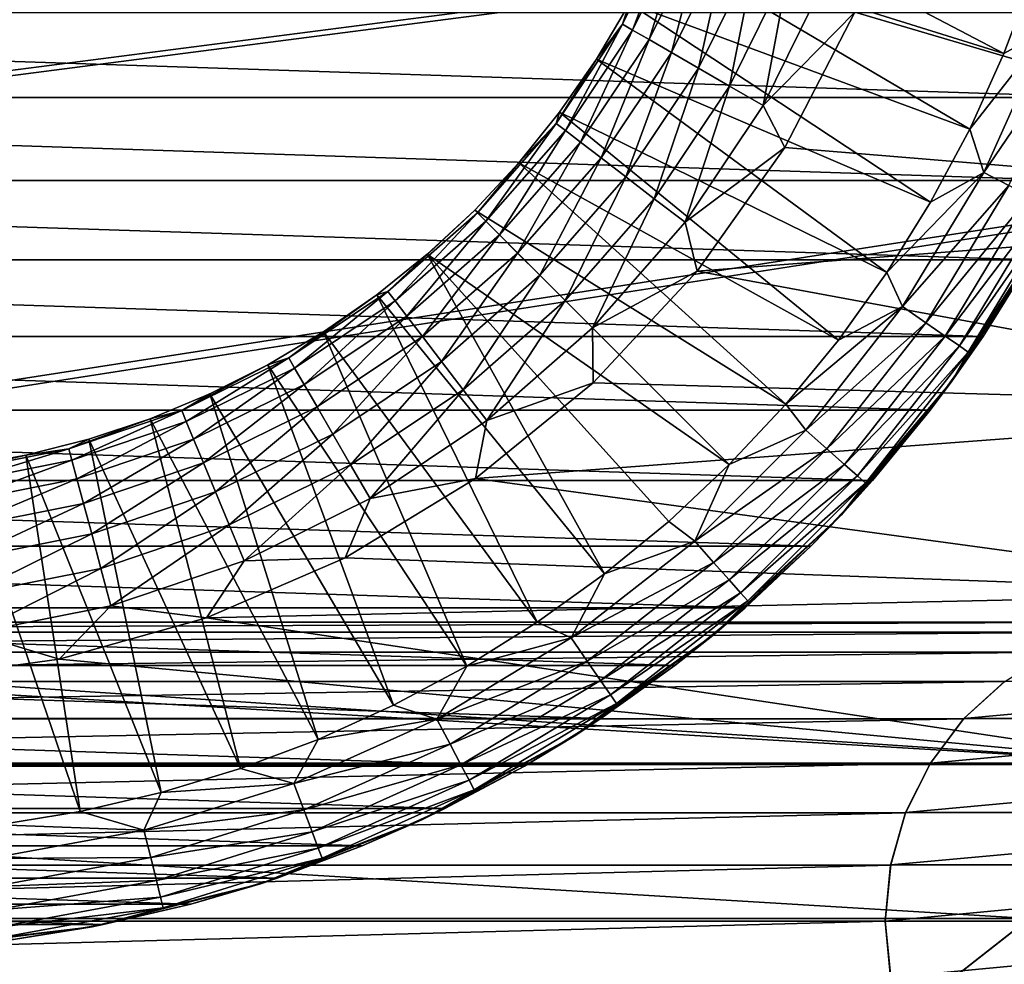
# Model space of a CAD drawing. Header units: metres. Extents: x -125 to 125, y -125 to 125.
# Tile 44 of 71: x 1.55 to 9.74, y -11.61 to -3.75. Entities that reach past the tile are written whole.
import ezdxf

# ---------------------------------------------------------------- set-up
doc = ezdxf.new("R2010")
doc.units = ezdxf.units.M
doc.layers.add('solid_P35300', color=7, linetype='CONTINUOUS')

msp = doc.modelspace()

# ---------------------------------------------------------------- linework, layer by layer
at = {"layer": 'solid_P35300'}
for points in [[(-101.482323, -8.761265, 5.5), (11.017677, 8.761265, 5.5), (-11.017677, 8.761265, 5.5)], [(-101.482323, -8.761265, 5.5), (101.482323, 8.761265, 5.5), (101.017677, 8.761265, 5.5)], [(-101.482323, -8.761265, 5.5), (101.017677, 8.761265, 5.5), (78.982323, 8.761265, 5.5)], [(-101.482323, -8.761265, 5.5), (-101.017677, -8.761265, 5.5), (101.482323, 8.761265, 5.5)], [(-101.482323, -8.761265, 5.5), (78.982323, 8.761265, 5.5), (78.517677, 8.761265, 5.5)], [(-101.482323, -8.761265, 5.5), (78.517677, 8.761265, 5.5), (56.482323, 8.761265, 5.5)], [(-101.482323, -8.761265, 5.5), (56.482323, 8.761265, 5.5), (56.017677, 8.761265, 5.5)], [(-101.482323, -8.761265, 5.5), (56.017677, 8.761265, 5.5), (33.982323, 8.761265, 5.5)], [(-101.482323, -8.761265, 5.5), (33.982323, 8.761265, 5.5), (33.517677, 8.761265, 5.5)], [(-101.482323, -8.761265, 5.5), (33.517677, 8.761265, 5.5), (11.482323, 8.761265, 5.5)], [(-101.482323, -8.761265, 5.5), (11.482323, 8.761265, 5.5), (11.017677, 8.761265, 5.5)], [(-78.982323, -8.761265, 5.5), (101.482323, 8.761265, 5.5), (-101.017677, -8.761265, 5.5)], [(-78.982323, -8.761265, 5.5), (-78.517677, -8.761265, 5.5), (101.482323, 8.761265, 5.5)], [(-56.482323, -8.761265, 5.5), (101.482323, 8.761265, 5.5), (-78.517677, -8.761265, 5.5)], [(-56.482323, -8.761265, 5.5), (-56.017677, -8.761265, 5.5), (101.482323, 8.761265, 5.5)], [(-33.982323, -8.761265, 5.5), (101.482323, 8.761265, 5.5), (-56.017677, -8.761265, 5.5)], [(-33.982323, -8.761265, 5.5), (-33.517677, -8.761265, 5.5), (101.482323, 8.761265, 5.5)], [(-11.482323, -8.761265, 5.5), (101.482323, 8.761265, 5.5), (-33.517677, -8.761265, 5.5)], [(-11.482323, -8.761265, 5.5), (-11.017677, -8.761265, 5.5), (101.482323, 8.761265, 5.5)], [(11.017677, -8.761265, 5.5), (101.482323, 8.761265, 5.5), (-11.017677, -8.761265, 5.5)], [(9.737072, -4.033227, -28.065758), (7.070691, -2.637231, -27), (6.864538, -3.134929, -27)], [(9.737072, -4.033227, -28.065758), (9.98001, -3.387757, -28.065758), (7.070691, -2.637231, -27)], [(6.564048, -3.789755, -20.882809), (7.002554, -2.900553, -20.882809), (6.648825, -3.838701, -20.560217)], [(6.864538, -3.134929, -21.217966), (7.002554, -2.900553, -20.882809), (6.564048, -3.789755, -20.882809)], [(7.002554, -2.900553, -20.882809), (7.092994, -2.938014, -20.560217), (6.648825, -3.838701, -20.560217)], [(6.648825, -3.838701, -20.560217), (7.092994, -2.938014, -20.560217), (6.786525, -3.918202, -20.262955)], [(7.092994, -2.938014, -20.560217), (7.239894, -2.998862, -20.262955), (6.786525, -3.918202, -20.262955)], [(6.786525, -3.918202, -20.262955), (7.239894, -2.998862, -20.262955), (6.971848, -4.025198, -20.002466)], [(7.239894, -2.998862, -20.262955), (7.437597, -3.080753, -20.002466), (6.971848, -4.025198, -20.002466)], [(6.971848, -4.025198, -20.002466), (7.437597, -3.080753, -20.002466), (7.197656, -4.155569, -19.78878)], [(7.437597, -3.080753, -20.002466), (7.67849, -3.180535, -19.78878), (7.197656, -4.155569, -19.78878)], [(6.623405, -3.616652, -21.217966), (6.864538, -3.134929, -21.217966), (6.564048, -3.789755, -20.882809)], [(9.452438, -4.661427, -28.065758), (6.864538, -3.134929, -27), (6.623405, -3.616652, -27)], [(9.452438, -4.661427, -28.065758), (9.737072, -4.033227, -28.065758), (6.864538, -3.134929, -27)], [(7.197656, -4.155569, -19.78878), (7.67849, -3.180535, -19.78878), (7.455256, -4.304294, -19.630127)], [(7.67849, -3.180535, -19.78878), (7.953298, -3.294364, -19.630127), (7.455256, -4.304294, -19.630127)], [(7.455256, -4.304294, -19.630127), (7.953298, -3.294364, -19.630127), (7.734727, -4.465647, -19.532616)], [(7.953298, -3.294364, -19.630127), (8.251439, -3.417858, -19.532616), (7.734727, -4.465647, -19.532616)], [(7.734727, -4.465647, -19.532616), (8.251439, -3.417858, -19.532616), (8.496665, -3.689355, -19.5)], [(10.103914, -3.831909, -28.192833), (9.98001, -3.387757, -28.065758), (9.737072, -4.033227, -28.065758)], [(14.564127, -3.589735, -19.5), (14.024128, -5.31865, -19.5), (8.496665, -3.689355, -19.5)], [(6.34852, -4.079946, -21.217966), (6.623405, -3.616652, -21.217966), (6.564048, -3.789755, -20.882809)], [(6.623405, -3.616652, -27), (6.623405, -3.616652, -21.217966), (6.34852, -4.079946, -21.217966)], [(6.34852, -4.079946, -27), (6.623405, -3.616652, -27), (6.34852, -4.079946, -21.217966)], [(9.127328, -5.269665, -28.065758), (6.623405, -3.616652, -27), (6.34852, -4.079946, -27)], [(9.127328, -5.269665, -28.065758), (9.452438, -4.661427, -28.065758), (6.623405, -3.616652, -27)], [(10.623451, -4.400378, -38.5), (-10.623451, -4.400378, -38.5), (-10.890067, -3.69326, -38.5)], [(10.890067, -3.69326, -38.5), (10.623451, -4.400378, -38.5), (-10.890067, -3.69326, -38.5)], [(7.734727, -4.465647, -19.532616), (8.496665, -3.689355, -19.5), (7.914391, -4.815609, -19.5)], [(14.024128, -5.31865, -19.5), (7.914391, -4.815609, -19.5), (8.496665, -3.689355, -19.5)], [(6.01323, -4.614113, -20.882809), (6.564048, -3.789755, -20.882809), (6.090892, -4.673706, -20.560217)], [(6.34852, -4.079946, -21.217966), (6.564048, -3.789755, -20.882809), (6.01323, -4.614113, -20.882809)], [(6.564048, -3.789755, -20.882809), (6.648825, -3.838701, -20.560217), (6.090892, -4.673706, -20.560217)], [(6.090892, -4.673706, -20.560217), (6.648825, -3.838701, -20.560217), (6.217038, -4.770501, -20.262955)], [(6.648825, -3.838701, -20.560217), (6.786525, -3.918202, -20.262955), (6.217038, -4.770501, -20.262955)], [(10.103914, -3.831909, -28.192833), (9.737072, -4.033227, -28.065758), (9.452438, -4.661427, -28.065758)], [(9.568359, -5.021863, -28.192833), (10.103914, -3.831909, -28.192833), (9.452438, -4.661427, -28.065758)], [(10.32421, -3.915457, -28.371712), (10.103914, -3.831909, -28.192833), (9.568359, -5.021863, -28.192833)], [(6.217038, -4.770501, -20.262955), (6.786525, -3.918202, -20.262955), (6.386809, -4.900771, -20.002466)], [(6.786525, -3.918202, -20.262955), (6.971848, -4.025198, -20.002466), (6.386809, -4.900771, -20.002466)], [(9.776979, -5.131354, -28.371712), (10.32421, -3.915457, -28.371712), (9.568359, -5.021863, -28.192833)], [(6.041285, -4.522449, -21.217966), (6.34852, -4.079946, -21.217966), (6.01323, -4.614113, -20.882809)], [(6.34852, -4.079946, -27), (6.34852, -4.079946, -21.217966), (6.041285, -4.522449, -21.217966)], [(6.041285, -4.522449, -27), (6.34852, -4.079946, -27), (6.041285, -4.522449, -21.217966)], [(8.763133, -5.855339, -28.065758), (6.34852, -4.079946, -27), (6.041285, -4.522449, -27)], [(8.763133, -5.855339, -28.065758), (9.127328, -5.269665, -28.065758), (6.34852, -4.079946, -27)], [(6.386809, -4.900771, -20.002466), (6.971848, -4.025198, -20.002466), (6.593669, -5.0595, -19.78878)], [(6.971848, -4.025198, -20.002466), (7.197656, -4.155569, -19.78878), (6.593669, -5.0595, -19.78878)], [(6.593669, -5.0595, -19.78878), (7.197656, -4.155569, -19.78878), (6.829652, -5.240576, -19.630127)], [(7.197656, -4.155569, -19.78878), (7.455256, -4.304294, -19.630127), (6.829652, -5.240576, -19.630127)], [(6.829652, -5.240576, -19.630127), (7.455256, -4.304294, -19.630127), (7.085671, -5.437027, -19.532616)], [(7.455256, -4.304294, -19.630127), (7.734727, -4.465647, -19.532616), (7.085671, -5.437027, -19.532616)], [(10.31197, -5.088911, -38.5), (-10.31197, -5.088911, -38.5), (-10.623451, -4.400378, -38.5)], [(10.623451, -4.400378, -38.5), (10.31197, -5.088911, -38.5), (-10.623451, -4.400378, -38.5)], [(7.085671, -5.437027, -19.532616), (7.734727, -4.465647, -19.532616), (7.914391, -4.815609, -19.5)], [(5.703264, -4.941906, -21.217966), (6.041285, -4.522449, -21.217966), (6.01323, -4.614113, -20.882809)], [(6.041285, -4.522449, -27), (6.041285, -4.522449, -21.217966), (5.703264, -4.941906, -21.217966)], [(5.703264, -4.941906, -27), (6.041285, -4.522449, -27), (5.703264, -4.941906, -21.217966)], [(8.361413, -6.415938, -28.065758), (6.041285, -4.522449, -27), (5.703264, -4.941906, -27)], [(8.361413, -6.415938, -28.065758), (8.763133, -5.855339, -28.065758), (6.041285, -4.522449, -27)], [(5.359523, -5.359523, -20.882809), (6.01323, -4.614113, -20.882809), (5.428743, -5.428743, -20.560217)], [(5.703264, -4.941906, -21.217966), (6.01323, -4.614113, -20.882809), (5.359523, -5.359523, -20.882809)], [(6.01323, -4.614113, -20.882809), (6.090892, -4.673706, -20.560217), (5.428743, -5.428743, -20.560217)], [(9.568359, -5.021863, -28.192833), (9.452438, -4.661427, -28.065758), (9.127328, -5.269665, -28.065758)], [(5.428743, -5.428743, -20.560217), (6.090892, -4.673706, -20.560217), (5.541175, -5.541175, -20.262955)], [(6.090892, -4.673706, -20.560217), (6.217038, -4.770501, -20.262955), (5.541175, -5.541175, -20.262955)], [(5.541175, -5.541175, -20.262955), (6.217038, -4.770501, -20.262955), (5.69249, -5.69249, -20.002466)], [(6.217038, -4.770501, -20.262955), (6.386809, -4.900771, -20.002466), (5.69249, -5.69249, -20.002466)], [(7.085671, -5.437027, -19.532616), (7.914391, -4.815609, -19.5), (7.186726, -5.844416, -19.5)], [(14.024128, -5.31865, -19.5), (7.186726, -5.844416, -19.5), (7.914391, -4.815609, -19.5)], [(5.69249, -5.69249, -20.002466), (6.386809, -4.900771, -20.002466), (5.876862, -5.876862, -19.78878)], [(6.386809, -4.900771, -20.002466), (6.593669, -5.0595, -19.78878), (5.876862, -5.876862, -19.78878)], [(5.336181, -5.336181, -21.217966), (5.703264, -4.941906, -21.217966), (5.359523, -5.359523, -20.882809)], [(5.703264, -4.941906, -27), (5.703264, -4.941906, -21.217966), (5.336181, -5.336181, -21.217966)], [(5.336181, -5.336181, -27), (5.703264, -4.941906, -27), (5.336181, -5.336181, -21.217966)], [(7.923889, -6.949064, -28.065758), (5.703264, -4.941906, -27), (5.336181, -5.336181, -27)], [(7.923889, -6.949064, -28.065758), (8.361413, -6.415938, -28.065758), (5.703264, -4.941906, -27)], [(5.876862, -5.876862, -19.78878), (6.593669, -5.0595, -19.78878), (6.087191, -6.087191, -19.630127)], [(6.593669, -5.0595, -19.78878), (6.829652, -5.240576, -19.630127), (6.087191, -6.087191, -19.630127)], [(9.568359, -5.021863, -28.192833), (9.127328, -5.269665, -28.065758), (8.763133, -5.855339, -28.065758)], [(8.893277, -6.138586, -28.192833), (9.568359, -5.021863, -28.192833), (8.763133, -5.855339, -28.065758)], [(9.776979, -5.131354, -28.371712), (9.568359, -5.021863, -28.192833), (8.893277, -6.138586, -28.192833)], [(9.959292, -5.75, -38.5), (-9.959292, -5.75, -38.5), (-10.31197, -5.088911, -38.5)], [(10.31197, -5.088911, -38.5), (9.959292, -5.75, -38.5), (-10.31197, -5.088911, -38.5)], [(9.087177, -6.272426, -28.371712), (9.776979, -5.131354, -28.371712), (8.893277, -6.138586, -28.192833)], [(9.94899, -5.221633, -28.594803), (9.776979, -5.131354, -28.371712), (9.087177, -6.272426, -28.371712)], [(9.247052, -6.38278, -28.594803), (9.94899, -5.221633, -28.594803), (9.087177, -6.272426, -28.371712)], [(10.07719, -5.288918, -28.852768), (9.94899, -5.221633, -28.594803), (9.247052, -6.38278, -28.594803)], [(6.087191, -6.087191, -19.630127), (6.829652, -5.240576, -19.630127), (6.315378, -6.315378, -19.532616)], [(6.829652, -5.240576, -19.630127), (7.085671, -5.437027, -19.532616), (6.315378, -6.315378, -19.532616)], [(14.024128, -5.31865, -19.5), (13.28184, -6.970848, -19.5), (7.186726, -5.844416, -19.5)], [(9.366207, -6.465026, -28.852768), (10.07719, -5.288918, -28.852768), (9.247052, -6.38278, -28.594803)], [(10.156211, -5.33039, -29.134802), (10.07719, -5.288918, -28.852768), (9.366207, -6.465026, -28.852768)], [(5.336181, -5.336181, -21.217966), (5.359523, -5.359523, -20.882809), (4.614113, -6.01323, -20.882809)], [(4.941906, -5.703264, -21.217966), (5.336181, -5.336181, -21.217966), (4.614113, -6.01323, -20.882809)], [(4.614113, -6.01323, -20.882809), (5.359523, -5.359523, -20.882809), (4.673706, -6.090892, -20.560217)], [(5.359523, -5.359523, -20.882809), (5.428743, -5.428743, -20.560217), (4.673706, -6.090892, -20.560217)], [(5.336181, -5.336181, -27), (5.336181, -5.336181, -21.217966), (4.941906, -5.703264, -21.217966)], [(4.941906, -5.703264, -27), (5.336181, -5.336181, -27), (4.941906, -5.703264, -21.217966)], [(7.452432, -7.452432, -28.065758), (5.336181, -5.336181, -27), (4.941906, -5.703264, -27)], [(7.452432, -7.452432, -28.065758), (7.923889, -6.949064, -28.065758), (5.336181, -5.336181, -27)], [(9.439653, -6.515722, -29.134802), (10.156211, -5.33039, -29.134802), (9.366207, -6.465026, -28.852768)], [(10.077527, -5.540167, -29.427618), (10.156211, -5.33039, -29.134802), (9.439653, -6.515722, -29.134802)], [(4.673706, -6.090892, -20.560217), (5.428743, -5.428743, -20.560217), (4.770501, -6.217038, -20.262955)], [(5.428743, -5.428743, -20.560217), (5.541175, -5.541175, -20.262955), (4.770501, -6.217038, -20.262955)], [(6.315378, -6.315378, -19.532616), (7.085671, -5.437027, -19.532616), (7.186726, -5.844416, -19.5)], [(4.770501, -6.217038, -20.262955), (5.541175, -5.541175, -20.262955), (4.900771, -6.386809, -20.002466)], [(5.541175, -5.541175, -20.262955), (5.69249, -5.69249, -20.002466), (4.900771, -6.386809, -20.002466)], [(9.303696, -6.759531, -29.427618), (9.959292, -5.75, -38.5), (10.077527, -5.540167, -29.427618)], [(9.303696, -6.759531, -29.427618), (10.077527, -5.540167, -29.427618), (9.439653, -6.515722, -29.134802)], [(4.522449, -6.041285, -21.217966), (4.941906, -5.703264, -21.217966), (4.614113, -6.01323, -20.882809)], [(4.941906, -5.703264, -27), (4.941906, -5.703264, -21.217966), (4.522449, -6.041285, -21.217966)], [(4.522449, -6.041285, -27), (4.941906, -5.703264, -27), (4.522449, -6.041285, -21.217966)], [(6.415938, -8.361413, -28.065758), (4.941906, -5.703264, -27), (4.522449, -6.041285, -27)], [(4.900771, -6.386809, -20.002466), (5.69249, -5.69249, -20.002466), (5.0595, -6.593669, -19.78878)], [(6.949064, -7.923889, -28.065758), (7.452432, -7.452432, -28.065758), (4.941906, -5.703264, -27)], [(6.415938, -8.361413, -28.065758), (6.949064, -7.923889, -28.065758), (4.941906, -5.703264, -27)], [(5.69249, -5.69249, -20.002466), (5.876862, -5.876862, -19.78878), (5.0595, -6.593669, -19.78878)], [(9.563111, -6.385972, -38.5), (-9.563111, -6.385972, -38.5), (-9.959292, -5.75, -38.5)], [(9.959292, -5.75, -38.5), (9.563111, -6.385972, -38.5), (-9.959292, -5.75, -38.5)], [(9.303696, -6.759531, -29.427618), (9.563111, -6.385972, -38.5), (9.959292, -5.75, -38.5)], [(5.0595, -6.593669, -19.78878), (5.876862, -5.876862, -19.78878), (5.240576, -6.829652, -19.630127)], [(5.876862, -5.876862, -19.78878), (6.087191, -6.087191, -19.630127), (5.240576, -6.829652, -19.630127)], [(6.315378, -6.315378, -19.532616), (7.186726, -5.844416, -19.5), (6.321083, -6.772651, -19.5)], [(13.28184, -6.970848, -19.5), (6.321083, -6.772651, -19.5), (7.186726, -5.844416, -19.5)], [(8.893277, -6.138586, -28.192833), (8.763133, -5.855339, -28.065758), (8.361413, -6.415938, -28.065758)], [(3.789755, -6.564048, -20.882809), (4.614113, -6.01323, -20.882809), (3.838701, -6.648825, -20.560217)], [(4.522449, -6.041285, -21.217966), (4.614113, -6.01323, -20.882809), (3.789755, -6.564048, -20.882809)], [(4.079946, -6.34852, -21.217966), (4.522449, -6.041285, -21.217966), (3.789755, -6.564048, -20.882809)], [(4.614113, -6.01323, -20.882809), (4.673706, -6.090892, -20.560217), (3.838701, -6.648825, -20.560217)], [(4.522449, -6.041285, -27), (4.522449, -6.041285, -21.217966), (4.079946, -6.34852, -21.217966)], [(4.079946, -6.34852, -27), (4.522449, -6.041285, -27), (4.079946, -6.34852, -21.217966)], [(5.855339, -8.763133, -28.065758), (4.522449, -6.041285, -27), (4.079946, -6.34852, -27)], [(5.855339, -8.763133, -28.065758), (6.415938, -8.361413, -28.065758), (4.522449, -6.041285, -27)], [(3.838701, -6.648825, -20.560217), (4.673706, -6.090892, -20.560217), (3.918202, -6.786525, -20.262955)], [(4.673706, -6.090892, -20.560217), (4.770501, -6.217038, -20.262955), (3.918202, -6.786525, -20.262955)], [(5.240576, -6.829652, -19.630127), (6.087191, -6.087191, -19.630127), (5.437027, -7.085671, -19.532616)], [(6.087191, -6.087191, -19.630127), (6.315378, -6.315378, -19.532616), (5.437027, -7.085671, -19.532616)], [(8.893277, -6.138586, -28.192833), (8.361413, -6.415938, -28.065758), (7.923889, -6.949064, -28.065758)], [(8.088511, -7.165795, -28.192833), (8.893277, -6.138586, -28.192833), (7.923889, -6.949064, -28.065758)], [(9.087177, -6.272426, -28.371712), (8.893277, -6.138586, -28.192833), (8.088511, -7.165795, -28.192833)], [(3.918202, -6.786525, -20.262955), (4.770501, -6.217038, -20.262955), (4.025198, -6.971848, -20.002466)], [(4.770501, -6.217038, -20.262955), (4.900771, -6.386809, -20.002466), (4.025198, -6.971848, -20.002466)], [(8.264865, -7.322031, -28.371712), (9.087177, -6.272426, -28.371712), (8.088511, -7.165795, -28.192833)], [(9.247052, -6.38278, -28.594803), (9.087177, -6.272426, -28.371712), (8.264865, -7.322031, -28.371712)], [(9.122564, -6.99999, -38.5), (-9.122564, -6.99999, -38.5), (-9.563111, -6.385972, -38.5)], [(9.563111, -6.385972, -38.5), (9.122564, -6.99999, -38.5), (-9.563111, -6.385972, -38.5)], [(3.616652, -6.623405, -21.217966), (4.079946, -6.34852, -21.217966), (3.789755, -6.564048, -20.882809)], [(4.079946, -6.34852, -27), (4.079946, -6.34852, -21.217966), (3.616652, -6.623405, -21.217966)], [(3.616652, -6.623405, -27), (4.079946, -6.34852, -27), (3.616652, -6.623405, -21.217966)], [(5.269665, -9.127328, -28.065758), (4.079946, -6.34852, -27), (3.616652, -6.623405, -27)], [(5.269665, -9.127328, -28.065758), (5.855339, -8.763133, -28.065758), (4.079946, -6.34852, -27)], [(5.437027, -7.085671, -19.532616), (6.315378, -6.315378, -19.532616), (6.321083, -6.772651, -19.5)], [(8.410273, -7.450851, -28.594803), (9.247052, -6.38278, -28.594803), (8.264865, -7.322031, -28.371712)], [(9.366207, -6.465026, -28.852768), (9.247052, -6.38278, -28.594803), (8.410273, -7.450851, -28.594803)], [(9.303696, -6.759531, -29.427618), (9.122564, -6.99999, -38.5), (9.563111, -6.385972, -38.5)], [(4.025198, -6.971848, -20.002466), (4.900771, -6.386809, -20.002466), (4.155569, -7.197656, -19.78878)], [(4.900771, -6.386809, -20.002466), (5.0595, -6.593669, -19.78878), (4.155569, -7.197656, -19.78878)], [(8.518644, -7.546861, -28.852768), (9.366207, -6.465026, -28.852768), (8.410273, -7.450851, -28.594803)], [(9.439653, -6.515722, -29.134802), (9.366207, -6.465026, -28.852768), (8.518644, -7.546861, -28.852768)], [(8.585443, -7.60604, -29.134802), (9.439653, -6.515722, -29.134802), (8.518644, -7.546861, -28.852768)], [(9.303696, -6.759531, -29.427618), (9.439653, -6.515722, -29.134802), (8.585443, -7.60604, -29.134802)], [(2.900553, -7.002554, -20.882809), (3.789755, -6.564048, -20.882809), (2.938014, -7.092994, -20.560217)], [(3.616652, -6.623405, -21.217966), (3.789755, -6.564048, -20.882809), (2.900553, -7.002554, -20.882809)], [(3.134929, -6.864538, -21.217966), (3.616652, -6.623405, -21.217966), (2.900553, -7.002554, -20.882809)], [(3.789755, -6.564048, -20.882809), (3.838701, -6.648825, -20.560217), (2.938014, -7.092994, -20.560217)], [(3.616652, -6.623405, -27), (3.616652, -6.623405, -21.217966), (3.134929, -6.864538, -21.217966)], [(3.134929, -6.864538, -27), (3.616652, -6.623405, -27), (3.134929, -6.864538, -21.217966)], [(4.661427, -9.452438, -28.065758), (3.616652, -6.623405, -27), (3.134929, -6.864538, -27)], [(4.661427, -9.452438, -28.065758), (5.269665, -9.127328, -28.065758), (3.616652, -6.623405, -27)], [(4.155569, -7.197656, -19.78878), (5.0595, -6.593669, -19.78878), (4.304294, -7.455256, -19.630127)], [(5.0595, -6.593669, -19.78878), (5.240576, -6.829652, -19.630127), (4.304294, -7.455256, -19.630127)], [(2.938014, -7.092994, -20.560217), (3.838701, -6.648825, -20.560217), (2.998862, -7.239894, -20.262955)], [(3.838701, -6.648825, -20.560217), (3.918202, -6.786525, -20.262955), (2.998862, -7.239894, -20.262955)], [(2.998862, -7.239894, -20.262955), (3.918202, -6.786525, -20.262955), (3.080753, -7.437597, -20.002466)], [(3.918202, -6.786525, -20.262955), (4.025198, -6.971848, -20.002466), (3.080753, -7.437597, -20.002466)], [(13.28184, -6.970848, -19.5), (5.343997, -7.566383, -19.5), (6.321083, -6.772651, -19.5)], [(5.437027, -7.085671, -19.532616), (6.321083, -6.772651, -19.5), (5.343997, -7.566383, -19.5)], [(8.38314, -7.872292, -29.427618), (9.122564, -6.99999, -38.5), (9.303696, -6.759531, -29.427618)], [(8.38314, -7.872292, -29.427618), (9.303696, -6.759531, -29.427618), (8.585443, -7.60604, -29.134802)], [(2.637231, -7.070691, -21.217966), (3.134929, -6.864538, -21.217966), (2.900553, -7.002554, -20.882809)], [(3.134929, -6.864538, -27), (3.134929, -6.864538, -21.217966), (2.637231, -7.070691, -21.217966)], [(2.637231, -7.070691, -27), (3.134929, -6.864538, -27), (2.637231, -7.070691, -21.217966)], [(4.033227, -9.737072, -28.065758), (3.134929, -6.864538, -27), (2.637231, -7.070691, -27)], [(4.033227, -9.737072, -28.065758), (4.661427, -9.452438, -28.065758), (3.134929, -6.864538, -27)], [(4.304294, -7.455256, -19.630127), (5.240576, -6.829652, -19.630127), (4.465647, -7.734727, -19.532616)], [(5.240576, -6.829652, -19.630127), (5.437027, -7.085671, -19.532616), (4.465647, -7.734727, -19.532616)], [(8.088511, -7.165795, -28.192833), (7.923889, -6.949064, -28.065758), (7.452432, -7.452432, -28.065758)], [(8.643491, -7.584445, -38.5), (-8.643491, -7.584445, -38.5), (-9.122564, -6.99999, -38.5)], [(9.122564, -6.99999, -38.5), (8.643491, -7.584445, -38.5), (-9.122564, -6.99999, -38.5)], [(1.961722, -7.321245, -20.882809), (2.900553, -7.002554, -20.882809), (1.987058, -7.415801, -20.560217)], [(2.637231, -7.070691, -21.217966), (2.900553, -7.002554, -20.882809), (1.961722, -7.321245, -20.882809)], [(2.900553, -7.002554, -20.882809), (2.938014, -7.092994, -20.560217), (1.987058, -7.415801, -20.560217)], [(3.080753, -7.437597, -20.002466), (4.025198, -6.971848, -20.002466), (3.180535, -7.67849, -19.78878)], [(4.025198, -6.971848, -20.002466), (4.155569, -7.197656, -19.78878), (3.180535, -7.67849, -19.78878)], [(13.28184, -6.970848, -19.5), (12.343776, -8.520293, -19.5), (5.343997, -7.566383, -19.5)], [(8.38314, -7.872292, -29.427618), (8.643491, -7.584445, -38.5), (9.122564, -6.99999, -38.5)], [(2.126095, -7.240814, -21.217966), (2.637231, -7.070691, -21.217966), (1.961722, -7.321245, -20.882809)], [(1.987058, -7.415801, -20.560217), (2.938014, -7.092994, -20.560217), (2.028211, -7.569386, -20.262955)], [(2.938014, -7.092994, -20.560217), (2.998862, -7.239894, -20.262955), (2.028211, -7.569386, -20.262955)], [(2.637231, -7.070691, -27), (2.637231, -7.070691, -21.217966), (2.126095, -7.240814, -21.217966)], [(2.126095, -7.240814, -27), (2.637231, -7.070691, -27), (2.126095, -7.240814, -21.217966)], [(3.387757, -9.98001, -28.065758), (2.637231, -7.070691, -27), (2.126095, -7.240814, -27)], [(3.387757, -9.98001, -28.065758), (4.033227, -9.737072, -28.065758), (2.637231, -7.070691, -27)], [(4.465647, -7.734727, -19.532616), (5.437027, -7.085671, -19.532616), (5.343997, -7.566383, -19.5)], [(3.180535, -7.67849, -19.78878), (4.155569, -7.197656, -19.78878), (3.294364, -7.953298, -19.630127)], [(4.155569, -7.197656, -19.78878), (4.304294, -7.455256, -19.630127), (3.294364, -7.953298, -19.630127)], [(7.165795, -8.088511, -28.192833), (8.088511, -7.165795, -28.192833), (7.452432, -7.452432, -28.065758)], [(8.264865, -7.322031, -28.371712), (8.088511, -7.165795, -28.192833), (7.165795, -8.088511, -28.192833)], [(1.604124, -7.374039, -21.217966), (2.126095, -7.240814, -21.217966), (1.961722, -7.321245, -20.882809)], [(2.126095, -7.240814, -27), (2.126095, -7.240814, -21.217966), (1.604124, -7.374039, -21.217966)], [(1.604124, -7.374039, -27), (2.126095, -7.240814, -27), (1.604124, -7.374039, -21.217966)], [(2.72778, -10.180212, -28.065758), (2.126095, -7.240814, -27), (1.604124, -7.374039, -27)], [(2.028211, -7.569386, -20.262955), (2.998862, -7.239894, -20.262955), (2.083596, -7.776086, -20.002466)], [(2.998862, -7.239894, -20.262955), (3.080753, -7.437597, -20.002466), (2.083596, -7.776086, -20.002466)], [(2.72778, -10.180212, -28.065758), (3.387757, -9.98001, -28.065758), (2.126095, -7.240814, -27)], [(0.989325, -7.514667, -20.882809), (1.961722, -7.321245, -20.882809), (1.002102, -7.61172, -20.560217)], [(1.604124, -7.374039, -21.217966), (1.961722, -7.321245, -20.882809), (0.989325, -7.514667, -20.882809)], [(1.961722, -7.321245, -20.882809), (1.987058, -7.415801, -20.560217), (1.002102, -7.61172, -20.560217)], [(7.322031, -8.264865, -28.371712), (8.264865, -7.322031, -28.371712), (7.165795, -8.088511, -28.192833)], [(8.410273, -7.450851, -28.594803), (8.264865, -7.322031, -28.371712), (7.322031, -8.264865, -28.371712)], [(1.073979, -7.469687, -21.217966), (1.604124, -7.374039, -21.217966), (0.989325, -7.514667, -20.882809)], [(1.002102, -7.61172, -20.560217), (1.987058, -7.415801, -20.560217), (1.022856, -7.769363, -20.262955)], [(1.987058, -7.415801, -20.560217), (2.028211, -7.569386, -20.262955), (1.022856, -7.769363, -20.262955)], [(1.604124, -7.374039, -27), (1.604124, -7.374039, -21.217966), (1.073979, -7.469687, -21.217966)], [(1.073979, -7.469687, -27), (1.604124, -7.374039, -27), (1.073979, -7.469687, -21.217966)], [(2.056121, -10.336821, -28.065758), (1.604124, -7.374039, -27), (1.073979, -7.469687, -27)], [(2.056121, -10.336821, -28.065758), (2.72778, -10.180212, -28.065758), (1.604124, -7.374039, -27)], [(2.083596, -7.776086, -20.002466), (3.080753, -7.437597, -20.002466), (2.151081, -8.027943, -19.78878)], [(3.080753, -7.437597, -20.002466), (3.180535, -7.67849, -19.78878), (2.151081, -8.027943, -19.78878)], [(1.375659, -10.449165, -28.065758), (2.056121, -10.336821, -28.065758), (1.073979, -7.469687, -27)], [(3.294364, -7.953298, -19.630127), (4.304294, -7.455256, -19.630127), (3.417858, -8.251439, -19.532616)], [(4.304294, -7.455256, -19.630127), (4.465647, -7.734727, -19.532616), (3.417858, -8.251439, -19.532616)], [(7.165795, -8.088511, -28.192833), (7.452432, -7.452432, -28.065758), (6.949064, -7.923889, -28.065758)], [(7.450851, -8.410273, -28.594803), (8.410273, -7.450851, -28.594803), (7.322031, -8.264865, -28.371712)], [(8.518644, -7.546861, -28.852768), (8.410273, -7.450851, -28.594803), (7.450851, -8.410273, -28.594803)], [(8.131728, -8.131728, -38.5), (-8.131728, -8.131728, -38.5), (-8.643491, -7.584445, -38.5)], [(8.643491, -7.584445, -38.5), (8.131728, -8.131728, -38.5), (-8.643491, -7.584445, -38.5)], [(1.022856, -7.769363, -20.262955), (2.028211, -7.569386, -20.262955), (1.050788, -7.981524, -20.002466)], [(2.028211, -7.569386, -20.262955), (2.083596, -7.776086, -20.002466), (1.050788, -7.981524, -20.002466)], [(12.343776, -8.520293, -19.5), (4.259038, -8.226918, -19.5), (5.343997, -7.566383, -19.5)], [(4.465647, -7.734727, -19.532616), (5.343997, -7.566383, -19.5), (4.259038, -8.226918, -19.5)], [(7.546861, -8.518644, -28.852768), (8.518644, -7.546861, -28.852768), (7.450851, -8.410273, -28.594803)], [(8.585443, -7.60604, -29.134802), (8.518644, -7.546861, -28.852768), (7.546861, -8.518644, -28.852768)], [(7.60604, -8.585443, -29.134802), (8.585443, -7.60604, -29.134802), (7.546861, -8.518644, -28.852768)], [(8.38314, -7.872292, -29.427618), (8.585443, -7.60604, -29.134802), (7.60604, -8.585443, -29.134802)], [(8.38314, -7.872292, -29.427618), (8.131728, -8.131728, -38.5), (8.643491, -7.584445, -38.5)], [(2.151081, -8.027943, -19.78878), (3.180535, -7.67849, -19.78878), (2.228066, -8.315257, -19.630127)], [(3.180535, -7.67849, -19.78878), (3.294364, -7.953298, -19.630127), (2.228066, -8.315257, -19.630127)], [(1.050788, -7.981524, -20.002466), (2.083596, -7.776086, -20.002466), (1.084821, -8.240035, -19.78878)], [(2.083596, -7.776086, -20.002466), (2.151081, -8.027943, -19.78878), (1.084821, -8.240035, -19.78878)], [(3.417858, -8.251439, -19.532616), (4.465647, -7.734727, -19.532616), (4.259038, -8.226918, -19.5)], [(7.165795, -8.088511, -28.192833), (6.949064, -7.923889, -28.065758), (6.415938, -8.361413, -28.065758)], [(7.330376, -8.860902, -29.427618), (8.131728, -8.131728, -38.5), (8.38314, -7.872292, -29.427618)], [(7.330376, -8.860902, -29.427618), (8.38314, -7.872292, -29.427618), (7.60604, -8.585443, -29.134802)], [(2.228066, -8.315257, -19.630127), (3.294364, -7.953298, -19.630127), (2.311589, -8.626966, -19.532616)], [(3.294364, -7.953298, -19.630127), (3.417858, -8.251439, -19.532616), (2.311589, -8.626966, -19.532616)], [(1.084821, -8.240035, -19.78878), (2.151081, -8.027943, -19.78878), (1.123646, -8.53494, -19.630127)], [(2.151081, -8.027943, -19.78878), (2.228066, -8.315257, -19.630127), (1.123646, -8.53494, -19.630127)], [(6.138586, -8.893277, -28.192833), (7.165795, -8.088511, -28.192833), (6.415938, -8.361413, -28.065758)], [(7.322031, -8.264865, -28.371712), (7.165795, -8.088511, -28.192833), (6.138586, -8.893277, -28.192833)], [(7.584445, -8.643491, -38.5), (-7.584445, -8.643491, -38.5), (-8.131728, -8.131728, -38.5)], [(8.131728, -8.131728, -38.5), (7.584445, -8.643491, -38.5), (-8.131728, -8.131728, -38.5)], [(7.330376, -8.860902, -29.427618), (7.584445, -8.643491, -38.5), (8.131728, -8.131728, -38.5)], [(2.311589, -8.626966, -19.532616), (3.417858, -8.251439, -19.532616), (3.104962, -8.727571, -19.5)], [(12.343776, -8.520293, -19.5), (3.104962, -8.727571, -19.5), (4.259038, -8.226918, -19.5)], [(3.417858, -8.251439, -19.532616), (4.259038, -8.226918, -19.5), (3.104962, -8.727571, -19.5)], [(6.272426, -9.087177, -28.371712), (7.322031, -8.264865, -28.371712), (6.138586, -8.893277, -28.192833)], [(7.450851, -8.410273, -28.594803), (7.322031, -8.264865, -28.371712), (6.272426, -9.087177, -28.371712)], [(1.123646, -8.53494, -19.630127), (2.228066, -8.315257, -19.630127), (1.165768, -8.854885, -19.532616)], [(2.228066, -8.315257, -19.630127), (2.311589, -8.626966, -19.532616), (1.165768, -8.854885, -19.532616)], [(6.138586, -8.893277, -28.192833), (6.415938, -8.361413, -28.065758), (5.855339, -8.763133, -28.065758)], [(6.38278, -9.247052, -28.594803), (7.450851, -8.410273, -28.594803), (6.272426, -9.087177, -28.371712)], [(7.546861, -8.518644, -28.852768), (7.450851, -8.410273, -28.594803), (6.38278, -9.247052, -28.594803)], [(12.343776, -8.520293, -19.5), (11.227661, -9.94684, -19.5), (3.104962, -8.727571, -19.5)], [(6.465026, -9.366207, -28.852768), (7.546861, -8.518644, -28.852768), (6.38278, -9.247052, -28.594803)], [(7.60604, -8.585443, -29.134802), (7.546861, -8.518644, -28.852768), (6.465026, -9.366207, -28.852768)], [(6.515722, -9.439653, -29.134802), (7.60604, -8.585443, -29.134802), (6.465026, -9.366207, -28.852768)], [(7.330376, -8.860902, -29.427618), (7.60604, -8.585443, -29.134802), (6.515722, -9.439653, -29.134802)], [(6.99999, -9.122564, -38.5), (-6.99999, -9.122564, -38.5), (-7.584445, -8.643491, -38.5)], [(7.584445, -8.643491, -38.5), (6.99999, -9.122564, -38.5), (-7.584445, -8.643491, -38.5)], [(1.165768, -8.854885, -19.532616), (2.311589, -8.626966, -19.532616), (1.881376, -9.070748, -19.5)], [(2.311589, -8.626966, -19.532616), (3.104962, -8.727571, -19.5), (1.881376, -9.070748, -19.5)], [(7.330376, -8.860902, -29.427618), (6.99999, -9.122564, -38.5), (7.584445, -8.643491, -38.5)], [(11.227661, -9.94684, -19.5), (1.881376, -9.070748, -19.5), (3.104962, -8.727571, -19.5)], [(11.017677, -8.761265, 5.5), (-11.017677, -8.761265, 5.5), (-10.567475, -8.845589, 5.5)], [(10.567475, -8.845589, 5.5), (11.017677, -8.761265, 5.5), (-10.567475, -8.845589, 5.5)], [(6.138586, -8.893277, -28.192833), (5.855339, -8.763133, -28.065758), (5.269665, -9.127328, -28.065758)], [(10.567475, -8.845589, 5.5), (-10.567475, -8.845589, 5.5), (-10.134285, -9.013098, 5.5)], [(10.134285, -9.013098, 5.5), (10.567475, -8.845589, 5.5), (-10.134285, -9.013098, 5.5)], [(1.165768, -8.854885, -19.532616), (1.881376, -9.070748, -19.5), (0.635498, -9.241791, -19.5)], [(5.021863, -9.568359, -28.192833), (6.138586, -8.893277, -28.192833), (5.269665, -9.127328, -28.065758)], [(6.272426, -9.087177, -28.371712), (6.138586, -8.893277, -28.192833), (5.021863, -9.568359, -28.192833)], [(6.162008, -9.709771, -29.427618), (6.99999, -9.122564, -38.5), (7.330376, -8.860902, -29.427618)], [(6.162008, -9.709771, -29.427618), (7.330376, -8.860902, -29.427618), (6.515722, -9.439653, -29.134802)], [(10.134285, -9.013098, 5.5), (-10.134285, -9.013098, 5.5), (-9.744806, -9.254806, 5.5)], [(9.744806, -9.254806, 5.5), (10.134285, -9.013098, 5.5), (-9.744806, -9.254806, 5.5)], [(11.227661, -9.94684, -19.5), (0.635498, -9.241791, -19.5), (1.881376, -9.070748, -19.5)], [(5.131354, -9.776979, -28.371712), (6.272426, -9.087177, -28.371712), (5.021863, -9.568359, -28.192833)], [(6.38278, -9.247052, -28.594803), (6.272426, -9.087177, -28.371712), (5.131354, -9.776979, -28.371712)], [(6.385972, -9.563111, -38.5), (-6.385972, -9.563111, -38.5), (-6.99999, -9.122564, -38.5)], [(6.99999, -9.122564, -38.5), (6.385972, -9.563111, -38.5), (-6.99999, -9.122564, -38.5)], [(5.021863, -9.568359, -28.192833), (5.269665, -9.127328, -28.065758), (4.661427, -9.452438, -28.065758)], [(6.162008, -9.709771, -29.427618), (6.385972, -9.563111, -38.5), (6.99999, -9.122564, -38.5)], [(11.227661, -9.94684, -19.5), (-11.227661, -9.94684, -19.5), (-0.635498, -9.241791, -19.5)], [(11.227661, -9.94684, -19.5), (-0.635498, -9.241791, -19.5), (0.635498, -9.241791, -19.5)], [(5.221633, -9.94899, -28.594803), (6.38278, -9.247052, -28.594803), (5.131354, -9.776979, -28.371712)], [(6.465026, -9.366207, -28.852768), (6.38278, -9.247052, -28.594803), (5.221633, -9.94899, -28.594803)], [(9.744806, -9.254806, 5.5), (-9.744806, -9.254806, 5.5), (-9.401638, -9.566901, 5.5)], [(9.401638, -9.566901, 5.5), (9.744806, -9.254806, 5.5), (-9.401638, -9.566901, 5.5)], [(9.742735, -9.256907, 8), (9.744806, -9.254806, 5.5), (9.401638, -9.566901, 5.5)], [(9.742735, -9.256907, 8), (9.401638, -9.566901, 5.5), (9.404004, -9.564437, 8)], [(12.757265, -9.256907, 8), (9.742735, -9.256907, 8), (9.404004, -9.564437, 8)], [(13.095996, -9.564437, 8), (12.757265, -9.256907, 8), (9.404004, -9.564437, 8)], [(5.288918, -10.07719, -28.852768), (6.465026, -9.366207, -28.852768), (5.221633, -9.94899, -28.594803)], [(6.515722, -9.439653, -29.134802), (6.465026, -9.366207, -28.852768), (5.288918, -10.07719, -28.852768)], [(5.021863, -9.568359, -28.192833), (4.661427, -9.452438, -28.065758), (4.033227, -9.737072, -28.065758)], [(5.33039, -10.156211, -29.134802), (6.515722, -9.439653, -29.134802), (5.288918, -10.07719, -28.852768)], [(6.162008, -9.709771, -29.427618), (6.515722, -9.439653, -29.134802), (5.33039, -10.156211, -29.134802)], [(9.401638, -9.566901, 5.5), (-9.401638, -9.566901, 5.5), (-9.125547, -9.933694, 5.5)], [(9.125547, -9.933694, 5.5), (9.401638, -9.566901, 5.5), (-9.125547, -9.933694, 5.5)], [(5.75, -9.959292, -38.5), (-5.75, -9.959292, -38.5), (-6.385972, -9.563111, -38.5)], [(6.385972, -9.563111, -38.5), (5.75, -9.959292, -38.5), (-6.385972, -9.563111, -38.5)], [(3.831909, -10.103914, -28.192833), (5.021863, -9.568359, -28.192833), (4.033227, -9.737072, -28.065758)], [(5.131354, -9.776979, -28.371712), (5.021863, -9.568359, -28.192833), (3.831909, -10.103914, -28.192833)], [(6.162008, -9.709771, -29.427618), (5.75, -9.959292, -38.5), (6.385972, -9.563111, -38.5)], [(9.404004, -9.564437, 8), (9.125547, -9.933694, 5.5), (9.124979, -9.93553, 8)], [(13.095996, -9.564437, 8), (9.404004, -9.564437, 8), (9.124979, -9.93553, 8)], [(13.375021, -9.93553, 8), (13.095996, -9.564437, 8), (9.124979, -9.93553, 8)], [(9.404004, -9.564437, 8), (9.401638, -9.566901, 5.5), (9.125547, -9.933694, 5.5)], [(3.831909, -10.103914, -28.192833), (4.033227, -9.737072, -28.065758), (3.387757, -9.98001, -28.065758)], [(4.896462, -10.405511, -29.427618), (5.75, -9.959292, -38.5), (6.162008, -9.709771, -29.427618)], [(4.896462, -10.405511, -29.427618), (6.162008, -9.709771, -29.427618), (5.33039, -10.156211, -29.134802)], [(3.915457, -10.32421, -28.371712), (5.131354, -9.776979, -28.371712), (3.831909, -10.103914, -28.192833)], [(5.221633, -9.94899, -28.594803), (5.131354, -9.776979, -28.371712), (3.915457, -10.32421, -28.371712)], [(9.946049, -11.226768, -19.5), (-9.946049, -11.226768, -19.5), (-11.227661, -9.94684, -19.5)], [(11.227661, -9.94684, -19.5), (9.946049, -11.226768, -19.5), (-11.227661, -9.94684, -19.5)], [(9.125547, -9.933694, 5.5), (-9.125547, -9.933694, 5.5), (-8.918547, -10.347716, 5.5)], [(8.918547, -10.347716, 5.5), (9.125547, -9.933694, 5.5), (-8.918547, -10.347716, 5.5)], [(5.088911, -10.31197, -38.5), (-5.088911, -10.31197, -38.5), (-5.75, -9.959292, -38.5)], [(5.75, -9.959292, -38.5), (5.088911, -10.31197, -38.5), (-5.75, -9.959292, -38.5)], [(3.831909, -10.103914, -28.192833), (3.387757, -9.98001, -28.065758), (2.72778, -10.180212, -28.065758)], [(3.984343, -10.505849, -28.594803), (5.221633, -9.94899, -28.594803), (3.915457, -10.32421, -28.371712)], [(5.288918, -10.07719, -28.852768), (5.221633, -9.94899, -28.594803), (3.984343, -10.505849, -28.594803)], [(4.896462, -10.405511, -29.427618), (5.088911, -10.31197, -38.5), (5.75, -9.959292, -38.5)], [(9.124979, -9.93553, 8), (9.125547, -9.933694, 5.5), (8.918547, -10.347716, 5.5)], [(9.124979, -9.93553, 8), (8.918547, -10.347716, 5.5), (8.919374, -10.345536, 8)], [(13.375021, -9.93553, 8), (9.124979, -9.93553, 8), (8.919374, -10.345536, 8)], [(13.580626, -10.345536, 8), (13.375021, -9.93553, 8), (8.919374, -10.345536, 8)], [(2.586078, -10.492131, -28.192833), (3.831909, -10.103914, -28.192833), (2.72778, -10.180212, -28.065758)], [(3.915457, -10.32421, -28.371712), (3.831909, -10.103914, -28.192833), (2.586078, -10.492131, -28.192833)], [(4.035684, -10.641225, -28.852768), (5.288918, -10.07719, -28.852768), (3.984343, -10.505849, -28.594803)], [(5.33039, -10.156211, -29.134802), (5.288918, -10.07719, -28.852768), (4.035684, -10.641225, -28.852768)], [(2.586078, -10.492131, -28.192833), (2.72778, -10.180212, -28.065758), (2.056121, -10.336821, -28.065758)], [(4.06733, -10.724669, -29.134802), (5.33039, -10.156211, -29.134802), (4.035684, -10.641225, -28.852768)], [(4.896462, -10.405511, -29.427618), (5.33039, -10.156211, -29.134802), (4.06733, -10.724669, -29.134802)], [(4.400378, -10.623451, -38.5), (-4.400378, -10.623451, -38.5), (-5.088911, -10.31197, -38.5)], [(5.088911, -10.31197, -38.5), (4.400378, -10.623451, -38.5), (-5.088911, -10.31197, -38.5)], [(4.896462, -10.405511, -29.427618), (4.400378, -10.623451, -38.5), (5.088911, -10.31197, -38.5)], [(8.918547, -10.347716, 5.5), (-8.918547, -10.347716, 5.5), (-8.794522, -10.784479, 5.5)], [(8.794522, -10.784479, 5.5), (8.918547, -10.347716, 5.5), (-8.794522, -10.784479, 5.5)], [(2.586078, -10.492131, -28.192833), (2.056121, -10.336821, -28.065758), (1.375659, -10.449165, -28.065758)], [(2.642462, -10.720892, -28.371712), (3.915457, -10.32421, -28.371712), (2.586078, -10.492131, -28.192833)], [(3.984343, -10.505849, -28.594803), (3.915457, -10.32421, -28.371712), (2.642462, -10.720892, -28.371712)], [(8.919374, -10.345536, 8), (8.918547, -10.347716, 5.5), (8.794522, -10.784479, 5.5)], [(8.919374, -10.345536, 8), (8.794522, -10.784479, 5.5), (8.795752, -10.781641, 8)], [(13.580626, -10.345536, 8), (8.919374, -10.345536, 8), (8.795752, -10.781641, 8)], [(13.704248, -10.781641, 8), (13.580626, -10.345536, 8), (8.795752, -10.781641, 8)], [(1.302536, -10.727348, -28.192833), (2.586078, -10.492131, -28.192833), (1.375659, -10.449165, -28.065758)], [(3.553695, -10.93715, -29.427618), (4.400378, -10.623451, -38.5), (4.896462, -10.405511, -29.427618)], [(3.553695, -10.93715, -29.427618), (4.896462, -10.405511, -29.427618), (4.06733, -10.724669, -29.134802)], [(2.642462, -10.720892, -28.371712), (2.586078, -10.492131, -28.192833), (1.302536, -10.727348, -28.192833)], [(2.688952, -10.90951, -28.594803), (3.984343, -10.505849, -28.594803), (2.642462, -10.720892, -28.371712)], [(4.035684, -10.641225, -28.852768), (3.984343, -10.505849, -28.594803), (2.688952, -10.90951, -28.594803)], [(3.69326, -10.890067, -38.5), (-3.69326, -10.890067, -38.5), (-4.400378, -10.623451, -38.5)], [(4.400378, -10.623451, -38.5), (3.69326, -10.890067, -38.5), (-4.400378, -10.623451, -38.5)], [(2.723602, -11.050086, -28.852768), (4.035684, -10.641225, -28.852768), (2.688952, -10.90951, -28.594803)], [(4.06733, -10.724669, -29.134802), (4.035684, -10.641225, -28.852768), (2.723602, -11.050086, -28.852768)], [(3.553695, -10.93715, -29.427618), (3.69326, -10.890067, -38.5), (4.400378, -10.623451, -38.5)], [(1.330935, -10.961238, -28.371712), (2.642462, -10.720892, -28.371712), (1.302536, -10.727348, -28.192833)], [(2.688952, -10.90951, -28.594803), (2.642462, -10.720892, -28.371712), (1.330935, -10.961238, -28.371712)], [(2.744959, -11.136736, -29.134802), (4.06733, -10.724669, -29.134802), (2.723602, -11.050086, -28.852768)], [(3.553695, -10.93715, -29.427618), (4.06733, -10.724669, -29.134802), (2.744959, -11.136736, -29.134802)], [(8.794522, -10.784479, 5.5), (-8.794522, -10.784479, 5.5), (-8.75, -11.25, 5.5)], [(8.794522, -10.784479, 5.5), (-8.75, -11.25, 5.5), (8.75, -11.25, 5.5)], [(8.795752, -10.781641, 8), (8.794522, -10.784479, 5.5), (8.75, -11.25, 5.5)], [(8.795752, -10.781641, 8), (8.75, -11.25, 5.5), (8.75, -11.25, 8)], [(13.704248, -10.781641, 8), (8.795752, -10.781641, 8), (8.75, -11.25, 8)], [(13.75, -11.25, 8), (13.704248, -10.781641, 8), (8.75, -11.25, 8)], [(2.976419, -11.108147, -38.5), (-2.976419, -11.108147, -38.5), (-3.69326, -10.890067, -38.5)], [(3.69326, -10.890067, -38.5), (2.976419, -11.108147, -38.5), (-3.69326, -10.890067, -38.5)], [(1.354351, -11.154084, -28.594803), (2.688952, -10.90951, -28.594803), (1.330935, -10.961238, -28.371712)], [(2.723602, -11.050086, -28.852768), (2.688952, -10.90951, -28.594803), (1.354351, -11.154084, -28.594803)], [(2.154885, -11.296304, -29.427618), (2.976419, -11.108147, -38.5), (3.553695, -10.93715, -29.427618)], [(2.154885, -11.296304, -29.427618), (3.553695, -10.93715, -29.427618), (2.744959, -11.136736, -29.134802)], [(3.553695, -10.93715, -29.427618), (2.976419, -11.108147, -38.5), (3.69326, -10.890067, -38.5)], [(1.371803, -11.297812, -28.852768), (2.723602, -11.050086, -28.852768), (1.354351, -11.154084, -28.594803)], [(2.744959, -11.136736, -29.134802), (2.723602, -11.050086, -28.852768), (1.371803, -11.297812, -28.852768)], [(2.246576, -11.277705, -38.5), (-2.246576, -11.277705, -38.5), (-2.976419, -11.108147, -38.5)], [(2.976419, -11.108147, -38.5), (2.246576, -11.277705, -38.5), (-2.976419, -11.108147, -38.5)], [(2.154885, -11.296304, -29.427618), (2.246576, -11.277705, -38.5), (2.976419, -11.108147, -38.5)], [(1.38256, -11.386405, -29.134802), (2.744959, -11.136736, -29.134802), (1.371803, -11.297812, -28.852768)], [(2.154885, -11.296304, -29.427618), (2.744959, -11.136736, -29.134802), (1.38256, -11.386405, -29.134802)], [(8.520971, -12.344758, -19.5), (-8.520971, -12.344758, -19.5), (-9.946049, -11.226768, -19.5)], [(9.946049, -11.226768, -19.5), (8.520971, -12.344758, -19.5), (-9.946049, -11.226768, -19.5)], [(8.75, -11.25, 5.5), (-8.75, -11.25, 5.5), (-8.794522, -11.715521, 5.5)], [(8.794522, -11.715521, 5.5), (8.75, -11.25, 5.5), (-8.794522, -11.715521, 5.5)], [(2.246576, -11.277705, -38.5), (1.500887, -11.400368, -38.5), (-2.246576, -11.277705, -38.5)], [(0.722091, -11.477307, -29.427618), (1.500887, -11.400368, -38.5), (2.154885, -11.296304, -29.427618)], [(0.722091, -11.477307, -29.427618), (2.154885, -11.296304, -29.427618), (1.38256, -11.386405, -29.134802)], [(2.154885, -11.296304, -29.427618), (1.500887, -11.400368, -38.5), (2.246576, -11.277705, -38.5)], [(9.946049, -11.226768, -19.5), (8.522517, -12.342908), (8.520971, -12.344758, -19.5)], [(9.946049, -11.226768, -19.5), (9.944516, -11.229122), (8.522517, -12.342908)], [(106, -84), (8.522517, -12.342908), (9.944516, -11.229122)], [(8.75, -11.25, 8), (8.75, -11.25, 5.5), (8.794522, -11.715521, 5.5)], [(8.795752, -11.718359, 8), (8.75, -11.25, 8), (8.794522, -11.715521, 5.5)], [(8.795752, -11.718359, 8), (13.75, -11.25, 8), (8.75, -11.25, 8)], [(8.795752, -11.718359, 8), (13.704248, -11.718359, 8), (13.75, -11.25, 8)]]:
    msp.add_3dface(points, dxfattribs=at)

doc.saveas('drawing.dxf')
